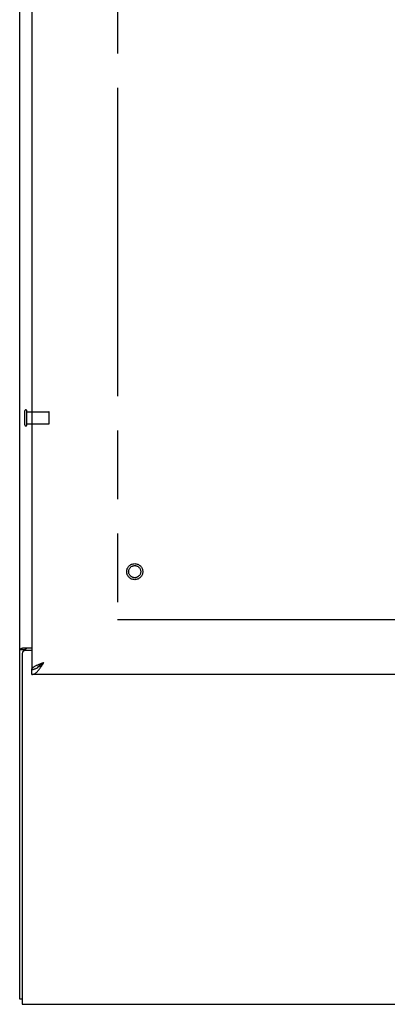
# Model space of a CAD drawing. Header units: inches. Extents: x 0 to 255, y -1 to 165.
# Tile 3 of 76: x 58.92 to 66.44, y 37.52 to 57.67. Entities that reach past the tile are written whole.
import ezdxf

# ---------------------------------------------------------------- set-up
doc = ezdxf.new("R2010")
doc.units = ezdxf.units.IN
doc.header["$LTSCALE"] = 14.034771
doc.header["$MEASUREMENT"] = 0
doc.linetypes.add('HIDDEN', pattern=[0.2, 0.1, -0.1])
doc.linetypes.add('PHANTOM', pattern=[0.8, 0.45, -0.05, 0.1, -0.05, 0.1, -0.05])
doc.layers.get('0').update_dxf_attribs({"linetype": 'CONTINUOUS'})
for name, color, linetype in [('02___PRT_ALL_AXES', 7, 'CONTINUOUS'), ('AVAILABLE_DOOR_SPACE', 7, 'CONTINUOUS'), ('DEFAULT_2', 8, 'HIDDEN'), ('DIMENSIONS', 7, 'CONTINUOUS')]:
    doc.layers.add(name, color=color, linetype=linetype)
doc.styles.get("Standard").update_dxf_attribs({"font": 'txt', "width": 0.8})
doc.dimstyles.new('DIMSTYLE_3', dxfattribs={"dimtxt": 1.170815, "dimasz": 1.501045, "dimexe": 0.09, "dimexo": 0.07, "dimgap": 0.039, "dimtad": 0, "dimtih": 1, "dimtoh": 1, "dimzin": 4, "dimdsep": 46, "dimtxsty": 'Standard', "dimblk": '_FILLED', "dimblk1": '_FILLED', "dimblk2": '_FILLED', "dimcen": 0.09, "dimadec": 0, "dimazin": 0, "dimtfac": 1, "dimtofl": 0, "dimtmove": 0, "dimatfit": 3, "dimldrblk": '_FILLED', "dimfxl": 0, "dimtolj": 1, "dimtzin": 4, "dimarcsym": 0})

# ---------------------------------------------------------------- blocks, each defined once
blk = doc.blocks.new('_FILLED')
at = {"color": 0, "linetype": 'ByBlock'}
blk.add_solid([(0, 0), (-1, 0.2), (-1, -0.2)], dxfattribs=at)
blk = doc.blocks.new('*D18')
at = {"layer": 'DIMENSIONS', "color": 2, "linetype": 'Continuous'}
for p, q in [((68.999, 45.392), (68.999, 48.394)), ((68.999, 44.267), (68.999, 40.817)), ((68.999, 40.817), (70.29, 40.817))]:
    blk.add_line(p, q, dxfattribs=at)
at = {"layer": 'DIMENSIONS', "color": 2, "linetype": 'Continuous', "xscale": 1.5010450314, "yscale": 1.5010450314, "zscale": 1.5010450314}
for p, rotation in [((68.999, 45.392), 270), ((68.999, 44.267), 90)]:
    blk.add_blockref('_FILLED', p, dxfattribs=dict(at, rotation=rotation))
at = {"layer": 'DIMENSIONS', "color": 2, "linetype": 'Continuous', "insert": (70.875, 41.402), "char_height": 1.1708, "width": 3.74661, "attachment_point": 1, "line_spacing_factor": 0.9}
blk.add_mtext('1.13', dxfattribs=at)

msp = doc.modelspace()

# ---------------------------------------------------------------- linework, layer by layer
at = {"color": 3, "linetype": 'Continuous'}
for p, q in [((58.92, 37.621), (58.92, 127.413)), ((59.17, 124.663), (59.17, 44.371)), ((58.99, 44.81), (59.17, 44.81)), ((59.17, 44.758), (59.032, 44.758)), ((58.972, 44.698), (58.972, 37.517)), ((59.384, 44.502), (59.417, 44.514)), ((81.983, 44.267), (59.17, 44.267)), ((58.972, 37.517), (106.868, 37.517))]:
    msp.add_line(p, q, dxfattribs=at)
at = {"color": 7, "linetype": 'Continuous'}
for p, q in [((59.024, 44.769), (58.92, 44.769)), ((59.024, 44.757), (59.024, 44.769)), ((59.17, 44.267), (59.17, 44.371)), ((59.271, 44.399), (59.282, 44.406)), ((58.972, 37.621), (58.92, 37.621))]:
    msp.add_line(p, q, dxfattribs=at)
at = {"color": 3, "linetype": 'Continuous'}
for points in [[(58.956, 44.795), (58.952, 44.794), (58.948, 44.792), (58.944, 44.791), (58.941, 44.789), (58.938, 44.788), (58.935, 44.787), (58.932, 44.785), (58.929, 44.783), (58.927, 44.782), (58.925, 44.78), (58.924, 44.778), (58.922, 44.777), (58.921, 44.775), (58.921, 44.773), (58.92, 44.771), (58.92, 44.769)], [(58.99, 44.81), (58.988, 44.808), (58.985, 44.806), (58.983, 44.805), (58.979, 44.803), (58.976, 44.802), (58.972, 44.8), (58.968, 44.799), (58.964, 44.798), (58.956, 44.795)], [(59.17, 44.371), (59.171, 44.377), (59.172, 44.383), (59.175, 44.389), (59.179, 44.395), (59.183, 44.401), (59.189, 44.407), (59.196, 44.413), (59.203, 44.419), (59.212, 44.424), (59.221, 44.43), (59.231, 44.436), (59.242, 44.442), (59.254, 44.448), (59.267, 44.454)], [(59.17, 44.267), (59.181, 44.268), (59.193, 44.27), (59.204, 44.273), (59.215, 44.277), (59.226, 44.283), (59.237, 44.289), (59.249, 44.297), (59.26, 44.306), (59.271, 44.316), (59.282, 44.327), (59.293, 44.339), (59.305, 44.352), (59.316, 44.366)], [(59.267, 44.454), (59.28, 44.46), (59.293, 44.466), (59.308, 44.472), (59.322, 44.478), (59.337, 44.484), (59.353, 44.49), (59.369, 44.496), (59.384, 44.502)], [(59.316, 44.366), (59.327, 44.38), (59.338, 44.395), (59.349, 44.411), (59.361, 44.427), (59.372, 44.444), (59.383, 44.461), (59.394, 44.478), (59.405, 44.496), (59.417, 44.514)]]:
    msp.add_lwpolyline(points, dxfattribs=at)
at = {"color": 7, "linetype": 'Continuous'}
for points in [[(59.045, 44.786), (59.039, 44.784), (59.037, 44.782), (59.034, 44.781), (59.032, 44.78), (59.03, 44.778), (59.028, 44.777), (59.027, 44.775), (59.025, 44.774), (59.025, 44.772), (59.024, 44.77), (59.024, 44.769)], [(59.065, 44.81), (59.065, 44.807), (59.064, 44.805), (59.064, 44.803), (59.063, 44.801), (59.062, 44.8), (59.061, 44.798), (59.06, 44.796), (59.058, 44.795), (59.056, 44.793), (59.054, 44.791), (59.052, 44.79), (59.049, 44.789), (59.047, 44.788), (59.045, 44.786)], [(59.17, 44.371), (59.181, 44.371), (59.193, 44.372), (59.204, 44.374), (59.215, 44.377), (59.226, 44.38), (59.237, 44.384), (59.249, 44.388), (59.26, 44.394), (59.271, 44.399)], [(59.282, 44.406), (59.293, 44.413), (59.305, 44.42), (59.316, 44.428), (59.327, 44.436), (59.338, 44.445), (59.349, 44.454), (59.361, 44.464), (59.372, 44.473), (59.383, 44.483), (59.394, 44.493), (59.405, 44.503), (59.417, 44.514)], [(59.286, 44.408), (59.29, 44.414), (59.295, 44.421), (59.301, 44.428), (59.308, 44.435), (59.316, 44.442), (59.324, 44.449), (59.333, 44.457), (59.342, 44.464), (59.352, 44.471), (59.362, 44.478), (59.373, 44.485), (59.383, 44.492), (59.394, 44.499), (59.405, 44.506), (59.417, 44.514)]]:
    msp.add_lwpolyline(points, dxfattribs=at)
at = {"color": 3, "linetype": 'Continuous'}
msp.add_arc((59.032, 44.698), 0.06, 90, 180, dxfattribs=at)
at = {"layer": '02___PRT_ALL_AXES', "color": 8, "linetype": 'HIDDEN'}
for p, q in [((59.067, 49.641), (59.514, 49.641)), ((59.067, 49.393), (59.067, 49.641)), ((59.067, 49.393), (59.514, 49.393))]:
    msp.add_line(p, q, dxfattribs=at)
msp.add_circle((61.274, 46.371), 0.124, dxfattribs=at)
at = {"layer": 'AVAILABLE_DOOR_SPACE', "color": 4, "linetype": 'PHANTOM'}
for p, q in [((60.92, 123.642), (60.92, 45.392)), ((60.92, 45.392), (78.358, 45.392))]:
    msp.add_line(p, q, dxfattribs=at)
at = {"layer": 'DEFAULT_2', "color": 8, "linetype": 'HIDDEN'}
for p, q in [((59.024, 49.375), (59.024, 49.659)), ((59.067, 49.375), (59.067, 49.659)), ((59.524, 49.403), (59.524, 49.631))]:
    msp.add_line(p, q, dxfattribs=at)
for radius in [0.164, 0.124]:
    msp.add_circle((61.274, 46.371), radius, dxfattribs=at)
for centre, radius, start, end in [((59.046, 49.659), 0.0215, 360, 180), ((59.514, 49.631), 0.01, 360, 90), ((59.046, 49.375), 0.0215, 180, 0), ((59.514, 49.403), 0.01, 270, 0)]:
    msp.add_arc(centre, radius, start, end, dxfattribs=at)

# ---------------------------------------------------------------- dimensions: what is measured, and where the dimension line sits
at = {"layer": 'DIMENSIONS', "color": 2, "linetype": 'Continuous'}
dim = msp.add_linear_dim(base=(68.99908135, 44.267026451), p1=(78.357641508, 45.392026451), p2=(59.190141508, 44.267026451), angle=270, dimstyle='DIMSTYLE_3', dxfattribs=at)
dim.commit()
dim.dimension.update_dxf_attribs({"geometry": '*D18', "text_midpoint": (72.748691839, 40.816701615), "dimtype": 160})

doc.saveas('drawing.dxf')
